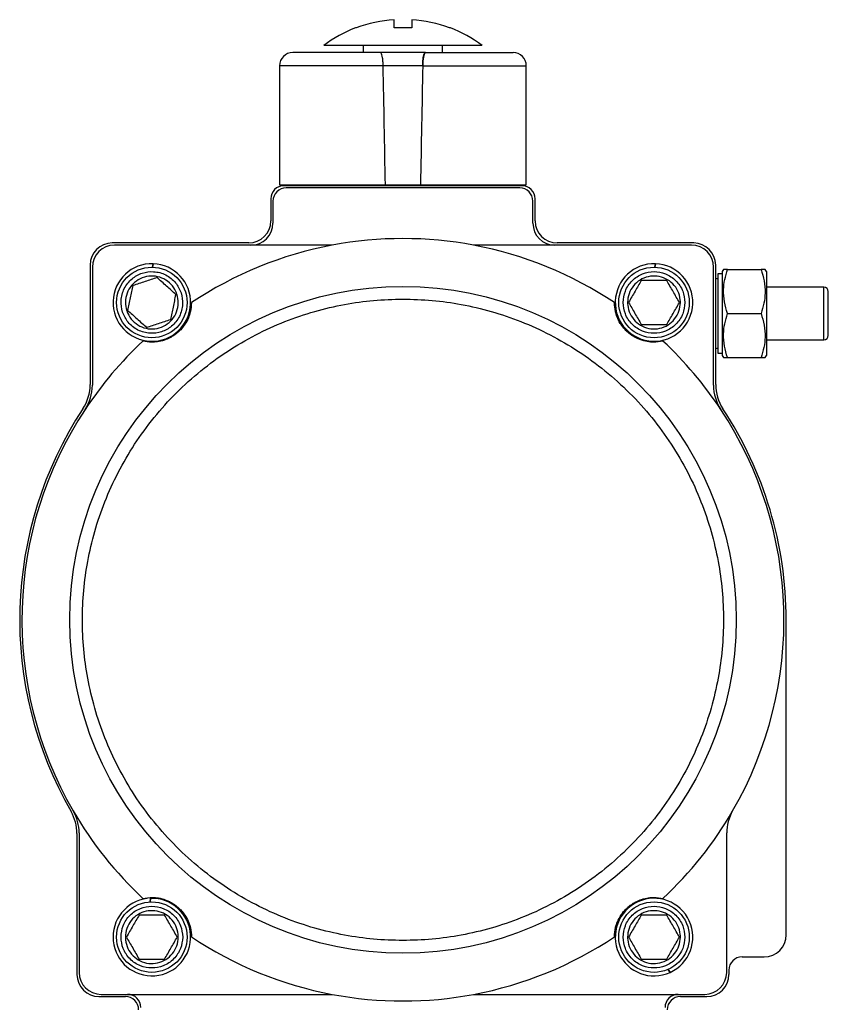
# Model space of a CAD drawing. Header units: millimetres. Extents: x 589 to 2891, y 103 to 1967.
# Tile 23 of 26: x 1306 to 1490, y 1148 to 1371. Entities that reach past the tile are written whole.
import ezdxf

# ---------------------------------------------------------------- set-up
doc = ezdxf.new("R2010")
doc.units = ezdxf.units.MM

msp = doc.modelspace()

# ---------------------------------------------------------------- linework, layer by layer
at = {"color": 7, "linetype": 'Continuous', "lineweight": 25}
for p, q in [((1403.7, 1369.41), (1403.52, 1369.41)), ((1383.94, 1365.41), (1383.94, 1364.01)), ((1401.94, 1364.01), (1401.94, 1365.41)), ((1389.94, 1364.01), (1389.94, 1363.81)), ((1395.94, 1363.81), (1395.94, 1364.01)), ((1364.94, 1360.81), (1364.94, 1333.81)), ((1397.42, 1360.81), (1388.45, 1360.81)), ((1420.94, 1333.81), (1420.94, 1360.81)), ((1364.94, 1333.81), (1388.95, 1333.81)), ((1367.94, 1333.81), (1367.94, 1333.61)), ((1388.95, 1333.81), (1396.93, 1333.81)), ((1396.93, 1333.81), (1420.94, 1333.81)), ((1417.94, 1333.61), (1417.94, 1333.81)), ((1419.94, 1333.61), (1365.94, 1333.61)), ((1419.44, 1333.11), (1366.44, 1333.11)), ((1362.94, 1330.61), (1362.94, 1325.61)), ((1363.44, 1330.11), (1363.44, 1325.11)), ((1422.44, 1325.11), (1422.44, 1330.11)), ((1422.94, 1325.61), (1422.94, 1330.61)), ((1357.94, 1320.61), (1326.94, 1320.61)), ((1458.94, 1320.61), (1427.94, 1320.61)), ((1376.9, 1320.11), (1327.44, 1320.11)), ((1458.44, 1320.11), (1408.98, 1320.11)), ((1321.94, 1315.61), (1321.94, 1288.48)), ((1322.44, 1315.11), (1322.44, 1288.33)), ((1336.1, 1315.11), (1336.24, 1315.9)), ((1336.25, 1315.9), (1336.11, 1315.11)), ((1450.1, 1315.11), (1450.24, 1315.9)), ((1450.25, 1315.9), (1450.11, 1315.11)), ((1463.44, 1288.33), (1463.44, 1315.11)), ((1463.94, 1288.48), (1463.94, 1315.61)), ((1465.73, 1314.61), (1465.44, 1314.11)), ((1465.44, 1314.11), (1465.44, 1295.11)), ((1466.62, 1314.61), (1474.26, 1314.61)), ((1475.44, 1314.11), (1475.15, 1314.61)), ((1475.44, 1314.11), (1475.44, 1304.61)), ((1465.44, 1313.61), (1464.44, 1313.61)), ((1464.44, 1313.61), (1464.44, 1304.61)), ((1488.5, 1310.61), (1475.44, 1310.61)), ((1464.44, 1304.61), (1464.44, 1295.61)), ((1466.62, 1304.61), (1474.26, 1304.61)), ((1475.44, 1304.61), (1475.44, 1295.11)), ((1475.44, 1298.61), (1488.5, 1298.61)), ((1464.44, 1295.61), (1465.44, 1295.61)), ((1465.44, 1295.11), (1465.73, 1294.61)), ((1466.62, 1294.61), (1474.26, 1294.61)), ((1475.15, 1294.61), (1475.44, 1295.11)), ((1479.94, 1163.61), (1479.94, 1235.11)), ((1318.94, 1186.6), (1318.94, 1154.61)), ((1319.44, 1186.73), (1319.44, 1155.11)), ((1466.44, 1155.11), (1466.44, 1186.73)), ((1335.54, 1171.1), (1335.62, 1171.9)), ((1335.63, 1171.9), (1335.55, 1171.1)), ((1469.94, 1158.61), (1474.94, 1158.61)), ((1453.15, 1155.78), (1453.58, 1155.1)), ((1453.59, 1155.1), (1453.16, 1155.78)), ((1466.94, 1155.61), (1466.94, 1154.61)), ((1323.94, 1149.61), (1329.94, 1149.61)), ((1324.44, 1150.11), (1376.9, 1150.11)), ((1408.98, 1150.11), (1461.44, 1150.11)), ((1455.94, 1149.61), (1461.94, 1149.61))]:
    msp.add_line(p, q, dxfattribs=at)
at = {"color": 8, "linetype": 'Continuous', "lineweight": 25}
for p, q in [((1388.45, 1360.81), (1364.94, 1360.81)), ((1397.42, 1360.81), (1420.94, 1360.81)), ((1488.5, 1298.61), (1488.5, 1310.61))]:
    msp.add_line(p, q, dxfattribs=at)
at = {"color": 7, "linetype": 'Continuous', "lineweight": 25, "flags": 128}
for points in [[(1464.44, 1312.37), (1464.27, 1312.46), (1463.94, 1312.55)], [(1463.94, 1296.67), (1464.27, 1296.76), (1464.44, 1296.84)]]:
    msp.add_lwpolyline(points, dxfattribs=at)
at = {"color": 7, "linetype": 'Continuous', "lineweight": 25}
for centre, radius in [((1335.94, 1307.11), 8), ((1449.94, 1307.11), 8), ((1392.94, 1235.11), 75.65), ((1335.94, 1163.11), 8), ((1449.94, 1163.11), 8)]:
    msp.add_circle(centre, radius, dxfattribs=at)
for centre, radius, start, end in [((1392.94, 1341.41), 29.93, 93.8311, 110.7048), ((1392.94, 1341.41), 29.93, 69.2952, 86.1689), ((1392.94, 1341.41), 30, 111.0347, 126.7829), ((1392.94, 1341.41), 30, 53.2149, 68.969), ((1367.94, 1360.81), 3, 90, 180), ((1417.94, 1360.81), 3, 0, 90), ((1365.94, 1330.61), 3, 90, 180), ((1366.44, 1330.11), 3, 90, 180), ((1419.44, 1330.11), 3, 0, 90), ((1419.94, 1330.61), 3, 0, 90), ((1357.94, 1325.61), 5, 270, 0), ((1358.44, 1325.11), 5, 270, 0), ((1427.44, 1325.11), 5, 180, 270), ((1427.94, 1325.61), 5, 180, 270), ((1326.94, 1315.61), 5, 90, 180), ((1392.94, 1235.11), 86.5, 79.3143, 100.6857), ((1458.94, 1315.61), 5, 0, 90), ((1327.44, 1315.11), 5, 90, 180), ((1392.94, 1235.11), 86.5, 100.6857, 123.7048), ((1392.94, 1235.11), 86.5, 56.2952, 79.3143), ((1458.44, 1315.11), 5, 0, 90), ((1335.94, 1307.11), 8.8, 88.0542, 87.9885), ((1449.94, 1307.11), 8.8, 88.0542, 87.9885), ((1488.5, 1309.61), 1, 360, 90), ((1392.94, 1235.11), 86.5, 133.0302, 146.5323), ((1392.94, 1235.11), 86.5, 33.4677, 46.9698), ((1488.5, 1299.61), 1, 270, 0), ((1311.94, 1288.48), 10, 326.6212, 0), ((1312.44, 1288.33), 10, 326.5323, 0), ((1473.44, 1288.33), 10, 180, 213.4677), ((1473.94, 1288.48), 10, 180, 213.3788), ((1392.94, 1235.11), 87, 146.6212, 210.0053), ((1392.94, 1235.11), 86.5, 146.5323, 210.0848), ((1392.94, 1235.11), 86.5, 329.9152, 33.4677), ((1392.94, 1235.11), 87, 0, 33.3788), ((1308.94, 1186.6), 10, 0, 30.0053), ((1392.94, 1235.11), 86.5, 210.0848, 226.9698), ((1309.44, 1186.73), 10, 0, 30.0846), ((1392.94, 1235.11), 86.5, 313.0302, 329.9152), ((1476.44, 1186.73), 10, 149.9154, 180), ((1335.94, 1163.11), 8.8, 96.9286, 91.9818), ((1449.94, 1163.11), 8.8, 294.5342, 294.4685), ((1392.94, 1235.11), 86.5, 236.2952, 259.3143), ((1392.94, 1235.11), 86.5, 280.6857, 303.7048), ((1474.94, 1163.61), 5, 270, 0), ((1469.94, 1155.61), 3, 90, 180), ((1324.44, 1155.11), 5, 180, 270), ((1461.44, 1155.11), 5, 270, 0), ((1323.94, 1154.61), 5, 180, 270), ((1461.94, 1154.61), 5, 270, 0), ((1329.94, 1146.61), 3, 0, 90), ((1330.44, 1147.11), 3, 0, 90), ((1392.94, 1235.11), 86.5, 259.3143, 280.6857), ((1455.44, 1147.11), 3, 90, 180), ((1455.94, 1146.61), 3, 90, 180)]:
    msp.add_arc(centre, radius, start, end, dxfattribs=at)
for major_axis, start_param, end_param in [((-27.57, 1604.12), 5.029946, 5.047717), ((-27.57, 1604.12), 5.029946, 5.047717), ((27.57, 1604.12), 1.235468, 1.253239), ((27.57, 1604.12), 1.235468, 1.253239)]:
    msp.add_ellipse((1392.94, 832.85), major_axis=major_axis, ratio=0.00303, start_param=start_param, end_param=end_param, dxfattribs=at)
for points, knots in [([(1390.94, 1369.41), (1390.94, 1369.87), (1390.94, 1370.81), (1390.94, 1371.12), (1390.94, 1371.27)], [0, 0, 0, 0, 0.49456, 1, 1, 1, 1]), ([(1394.94, 1371.27), (1394.94, 1371.12), (1394.94, 1370.82), (1394.94, 1369.88), (1394.94, 1369.41)], [0, 0, 0, 0, 0.49456, 1, 1, 1, 1]), ([(1382.35, 1369.41), (1382.23, 1369.41), (1382.11, 1369.41), (1382.17, 1369.41), (1382.17, 1369.41)], [0, 0, 0, 0, 0.982054, 1, 1, 1, 1]), ([(1410.88, 1365.41), (1410.88, 1365.41), (1410.88, 1365.41), (1410.28, 1365.41), (1409.2, 1365.41), (1407.63, 1365.41), (1405.66, 1365.41), (1403.32, 1365.41), (1400.69, 1365.41), (1397.83, 1365.41), (1395.21, 1365.41), (1392.56, 1365.41), (1389.9, 1365.41), (1386.95, 1365.41), (1384.17, 1365.41), (1381.64, 1365.41), (1379.43, 1365.41), (1377.6, 1365.41), (1376.21, 1365.41), (1375.31, 1365.41), (1374.91, 1365.41), (1374.98, 1365.41), (1374.99, 1365.41)], [0, 0, 0, 0, 0.036884, 0.090577, 0.14427, 0.197962, 0.251655, 0.305348, 0.35904, 0.412733, 0.466426, 0.49996, 0.553652, 0.607345, 0.661038, 0.71473, 0.768423, 0.822115, 0.875808, 0.929501, 0.983193, 1, 1, 1, 1]), ([(1387.84, 1363.81), (1386.53, 1363.81), (1383.86, 1363.81), (1380.06, 1363.81), (1376.52, 1363.81), (1373.44, 1363.81), (1370.96, 1363.81), (1369.2, 1363.81), (1368.13, 1363.81), (1368, 1363.81), (1367.94, 1363.81)], [0, 0, 0, 0, 0.118597, 0.242517, 0.370259, 0.5, 0.629741, 0.757483, 0.881403, 1, 1, 1, 1]), ([(1388.45, 1360.81), (1388.44, 1361.13), (1388.42, 1361.78), (1388.32, 1362.65), (1388.17, 1363.32), (1388.01, 1363.74), (1387.89, 1363.79), (1387.84, 1363.81)], [0, 0, 0, 0, 0.199105, 0.398026, 0.601999, 0.81731, 1, 1, 1, 1]), ([(1388.45, 1360.81), (1388.44, 1361.13), (1388.42, 1361.78), (1388.32, 1362.65), (1388.17, 1363.32), (1388.01, 1363.74), (1387.89, 1363.79), (1387.84, 1363.81)], [0, 0, 0, 0, 0.199105, 0.398026, 0.601999, 0.81731, 1, 1, 1, 1]), ([(1398.03, 1363.81), (1397.97, 1363.77), (1397.83, 1363.7), (1397.65, 1363.12), (1397.51, 1362.28), (1397.44, 1361.45), (1397.43, 1360.96), (1397.42, 1360.81)], [0, 0, 0, 0, 0.234842, 0.470016, 0.695402, 0.906562, 1, 1, 1, 1]), ([(1397.42, 1360.81), (1397.43, 1361.13), (1397.46, 1361.78), (1397.56, 1362.65), (1397.7, 1363.32), (1397.87, 1363.74), (1397.98, 1363.79), (1398.03, 1363.81)], [0, 0, 0, 0, 0.199105, 0.398026, 0.601999, 0.81731, 1, 1, 1, 1]), ([(1398.03, 1363.81), (1399.34, 1363.81), (1402.02, 1363.81), (1405.81, 1363.81), (1409.35, 1363.81), (1412.43, 1363.81), (1414.91, 1363.81), (1416.67, 1363.81), (1417.74, 1363.81), (1417.87, 1363.81), (1417.94, 1363.81)], [0, 0, 0, 0, 0.118597, 0.242517, 0.370259, 0.5, 0.629741, 0.757483, 0.881403, 1, 1, 1, 1]), ([(1329.29, 1304.92), (1329.1, 1305.79), (1328.82, 1307.12), (1329.14, 1308.94), (1329.64, 1310.29), (1330.42, 1311.5), (1331.71, 1312.81), (1333.7, 1313.92), (1335.95, 1314.21), (1337.77, 1313.92), (1339.12, 1313.4), (1340.32, 1312.62), (1341.66, 1311.35), (1342.22, 1310.1), (1342.59, 1309.3)], [0, 0, 0, 0, 0.119728, 0.18418, 0.25, 0.31582, 0.380272, 0.5, 0.619728, 0.68418, 0.75, 0.81582, 0.880272, 1, 1, 1, 1]), ([(1442.94, 1307.11), (1443.03, 1307.99), (1443.18, 1309.34), (1444.05, 1310.97), (1444.95, 1312.09), (1446.07, 1313), (1447.7, 1313.85), (1449.94, 1314.28), (1452.17, 1313.85), (1453.8, 1313), (1454.92, 1312.09), (1455.83, 1310.97), (1456.7, 1309.34), (1456.84, 1307.99), (1456.94, 1307.11)], [0, 0, 0, 0, 0.119728, 0.18418, 0.25, 0.31582, 0.380272, 0.5, 0.619728, 0.68418, 0.75, 0.81582, 0.880272, 1, 1, 1, 1]), ([(1466.62, 1304.61), (1466.36, 1305.48), (1465.84, 1307.23), (1465.65, 1309.83), (1465.93, 1312.32), (1466.39, 1313.84), (1466.62, 1314.61)], [0, 0, 0, 0, 0.264614, 0.534966, 0.765352, 1, 1, 1, 1]), ([(1466.62, 1314.61), (1466.37, 1314.61), (1465.87, 1314.61), (1465.77, 1314.61), (1465.73, 1314.61)], [0, 0, 0, 0, 0.495458, 1, 1, 1, 1]), ([(1474.26, 1314.61), (1474.51, 1313.74), (1475.04, 1311.99), (1475.23, 1309.39), (1474.95, 1306.9), (1474.49, 1305.38), (1474.26, 1304.61)], [0, 0, 0, 0, 0.264614, 0.534966, 0.765352, 1, 1, 1, 1]), ([(1475.15, 1314.61), (1475.1, 1314.61), (1475.01, 1314.61), (1474.51, 1314.61), (1474.26, 1314.61)], [0, 0, 0, 0, 0.494511, 1, 1, 1, 1]), ([(1341.64, 1308.98), (1341.79, 1308.32), (1342.08, 1307), (1341.66, 1304.97), (1340.64, 1303.2), (1339.08, 1301.86), (1337.16, 1301.12), (1335.11, 1301.05), (1333.15, 1301.67), (1331.51, 1302.89), (1330.62, 1304.21), (1330.06, 1305.66), (1329.82, 1307.23), (1330.21, 1309.24), (1331.24, 1311.02), (1332.8, 1312.36), (1334.71, 1313.1), (1336.76, 1313.17), (1338.72, 1312.55), (1340.36, 1311.32), (1341.26, 1310.01), (1341.57, 1309.18), (1341.64, 1308.98)], [0, 0, 0, 0, 0.053686, 0.107372, 0.161059, 0.214745, 0.268431, 0.322117, 0.375804, 0.42949, 0.483176, 0.5, 0.553686, 0.607372, 0.661059, 0.714745, 0.768431, 0.822117, 0.875804, 0.92949, 0.983176, 1, 1, 1, 1]), ([(1337.12, 1312.76), (1336.22, 1312.46), (1334.39, 1311.86), (1332.56, 1311.26), (1331.63, 1310.96)], [0, 0, 0, 0, 0.493346, 1, 1, 1, 1]), ([(1341.42, 1308.91), (1340.71, 1309.55), (1339.28, 1310.83), (1337.84, 1312.11), (1337.12, 1312.76)], [0, 0, 0, 0, 0.493346, 1, 1, 1, 1]), ([(1455.94, 1307.11), (1455.87, 1306.43), (1455.74, 1305.08), (1454.7, 1303.29), (1453.18, 1301.92), (1451.28, 1301.14), (1449.23, 1301.03), (1447.26, 1301.61), (1445.59, 1302.81), (1444.41, 1304.49), (1443.98, 1306.02), (1443.9, 1307.57), (1444.17, 1309.13), (1445.16, 1310.93), (1446.7, 1312.29), (1448.6, 1313.07), (1450.65, 1313.18), (1452.62, 1312.61), (1454.29, 1311.41), (1455.46, 1309.73), (1455.9, 1308.2), (1455.93, 1307.32), (1455.94, 1307.11)], [0, 0, 0, 0, 0.053686, 0.107372, 0.161059, 0.214745, 0.268431, 0.322117, 0.375804, 0.42949, 0.483176, 0.5, 0.553686, 0.607372, 0.661059, 0.714745, 0.768431, 0.822117, 0.875804, 0.92949, 0.983176, 1, 1, 1, 1]), ([(1447.05, 1312.11), (1446.58, 1311.29), (1445.61, 1309.62), (1444.65, 1307.95), (1444.16, 1307.11)], [0, 0, 0, 0, 0.493346, 1, 1, 1, 1]), ([(1452.82, 1312.11), (1451.88, 1312.11), (1449.95, 1312.11), (1448.03, 1312.11), (1447.05, 1312.11)], [0, 0, 0, 0, 0.493346, 1, 1, 1, 1]), ([(1455.71, 1307.11), (1455.24, 1307.93), (1454.27, 1309.6), (1453.31, 1311.26), (1452.82, 1312.11)], [0, 0, 0, 0, 0.493346, 1, 1, 1, 1]), ([(1342.59, 1309.3), (1342.77, 1308.43), (1343.06, 1307.1), (1342.74, 1305.28), (1342.23, 1303.93), (1341.45, 1302.72), (1340.17, 1301.4), (1338.18, 1300.3), (1335.92, 1300.01), (1334.11, 1300.3), (1332.76, 1300.81), (1331.55, 1301.6), (1330.21, 1302.87), (1329.65, 1304.11), (1329.29, 1304.92)], [0, 0, 0, 0, 0.119728, 0.18418, 0.25, 0.31582, 0.380272, 0.5, 0.619728, 0.68418, 0.75, 0.81582, 0.880272, 1, 1, 1, 1]), ([(1331.63, 1310.96), (1331.44, 1310.03), (1331.05, 1308.14), (1330.65, 1306.26), (1330.45, 1305.3)], [0, 0, 0, 0, 0.493346, 1, 1, 1, 1]), ([(1489.5, 1299.61), (1489.5, 1299.68), (1489.5, 1299.78), (1489.5, 1300.4), (1489.5, 1301.05), (1489.5, 1301.85), (1489.5, 1303.01), (1489.5, 1304.61), (1489.5, 1306.21), (1489.5, 1307.37), (1489.5, 1308.17), (1489.5, 1308.82), (1489.5, 1309.44), (1489.5, 1309.54), (1489.5, 1309.61)], [0, 0, 0, 0, 0.119728, 0.18418, 0.25, 0.31582, 0.380272, 0.5, 0.619728, 0.68418, 0.75, 0.81582, 0.880272, 1, 1, 1, 1]), ([(1392.94, 1162.34), (1390.72, 1162.4), (1386.28, 1162.51), (1379.58, 1163.48), (1372.83, 1165.05), (1366.06, 1167.36), (1359.42, 1170.38), (1353.03, 1174.11), (1346.98, 1178.52), (1341.39, 1183.56), (1336.35, 1189.15), (1331.94, 1195.2), (1328.21, 1201.59), (1325.18, 1208.23), (1322.88, 1215), (1321.3, 1221.75), (1320.37, 1228.45), (1320.07, 1235.11), (1320.37, 1241.77), (1321.3, 1248.47), (1322.88, 1255.22), (1325.18, 1261.98), (1328.21, 1268.62), (1331.94, 1275.02), (1336.35, 1281.07), (1341.39, 1286.66), (1346.98, 1291.7), (1353.03, 1296.11), (1359.42, 1299.84), (1366.06, 1302.86), (1372.83, 1305.16), (1379.58, 1306.74), (1386.28, 1307.7), (1390.72, 1307.82), (1392.94, 1307.88)], [0, 0, 0, 0, 0.029125, 0.058249, 0.088734, 0.119994, 0.151901, 0.184313, 0.217069, 0.25, 0.282931, 0.315687, 0.348099, 0.380006, 0.411266, 0.441751, 0.470875, 0.5, 0.529123, 0.558249, 0.588734, 0.619994, 0.651901, 0.684313, 0.717069, 0.75, 0.782931, 0.815687, 0.848099, 0.880006, 0.911266, 0.941751, 0.970874, 1, 1, 1, 1]), ([(1344.94, 1307.07), (1344.89, 1306.37), (1344.82, 1305.31), (1344.3, 1303.63), (1343.67, 1302.42), (1342.88, 1301.35), (1342.21, 1300.63), (1341.48, 1300), (1340.76, 1299.49), (1339.8, 1298.95), (1338.54, 1298.45), (1337.19, 1298.15), (1335.55, 1298.06), (1334.56, 1298.23), (1333.91, 1298.34)], [0, 0, 0, 0, 0.196859, 0.296742, 0.395881, 0.436266, 0.477082, 0.502015, 0.526968, 0.561239, 0.622682, 0.718686, 0.815147, 1, 1, 1, 1]), ([(1340.24, 1303.26), (1340.44, 1304.19), (1340.83, 1306.07), (1341.22, 1307.96), (1341.42, 1308.91)], [0, 0, 0, 0, 0.4933463, 1, 1, 1, 1]), ([(1392.94, 1307.88), (1395.16, 1307.82), (1399.6, 1307.7), (1406.3, 1306.74), (1413.05, 1305.16), (1419.81, 1302.86), (1426.45, 1299.84), (1432.85, 1296.11), (1438.9, 1291.7), (1444.49, 1286.66), (1449.52, 1281.07), (1453.94, 1275.02), (1457.67, 1268.62), (1460.69, 1261.98), (1462.99, 1255.22), (1464.58, 1248.47), (1465.51, 1241.77), (1465.81, 1235.11), (1465.51, 1228.45), (1464.58, 1221.75), (1462.99, 1215), (1460.69, 1208.23), (1457.67, 1201.59), (1453.94, 1195.2), (1449.52, 1189.15), (1444.49, 1183.56), (1438.9, 1178.52), (1432.85, 1174.11), (1426.45, 1170.38), (1419.81, 1167.36), (1413.05, 1165.05), (1406.3, 1163.48), (1399.6, 1162.51), (1395.16, 1162.4), (1392.94, 1162.34)], [0, 0, 0, 0, 0.0291249, 0.0582485, 0.0887343, 0.1199939, 0.1519014, 0.1843127, 0.2170687, 0.25, 0.2829312, 0.3156873, 0.3480986, 0.3800061, 0.4112657, 0.4417514, 0.4708746, 0.5, 0.5291231, 0.5582485, 0.5887343, 0.6199939, 0.6519014, 0.6843127, 0.7170688, 0.75, 0.7829312, 0.8156873, 0.8480986, 0.8800061, 0.9112657, 0.9417515, 0.970874, 1, 1, 1, 1]), ([(1451.96, 1298.34), (1451.27, 1298.22), (1450.22, 1298.05), (1448.47, 1298.17), (1447.15, 1298.51), (1445.92, 1299.03), (1445.07, 1299.52), (1444.29, 1300.08), (1443.63, 1300.67), (1442.88, 1301.48), (1442.11, 1302.59), (1441.51, 1303.83), (1441.04, 1305.41), (1440.98, 1306.41), (1440.94, 1307.07)], [0, 0, 0, 0, 0.196859, 0.296742, 0.395881, 0.436266, 0.477082, 0.502015, 0.526968, 0.561239, 0.622682, 0.718686, 0.815147, 1, 1, 1, 1]), ([(1456.94, 1307.11), (1456.84, 1306.23), (1456.7, 1304.87), (1455.83, 1303.24), (1454.92, 1302.12), (1453.8, 1301.21), (1452.17, 1300.37), (1449.94, 1299.94), (1447.7, 1300.37), (1446.07, 1301.21), (1444.95, 1302.12), (1444.05, 1303.24), (1443.18, 1304.87), (1443.03, 1306.23), (1442.94, 1307.11)], [0, 0, 0, 0, 0.119728, 0.18418, 0.25, 0.31582, 0.380272, 0.5, 0.619728, 0.68418, 0.75, 0.81582, 0.880272, 1, 1, 1, 1]), ([(1444.16, 1307.11), (1444.64, 1306.29), (1445.6, 1304.62), (1446.56, 1302.95), (1447.05, 1302.11)], [0, 0, 0, 0, 0.493346, 1, 1, 1, 1]), ([(1452.82, 1302.11), (1453.3, 1302.93), (1454.26, 1304.6), (1455.22, 1306.26), (1455.71, 1307.11)], [0, 0, 0, 0, 0.493346, 1, 1, 1, 1]), ([(1330.45, 1305.3), (1331.16, 1304.67), (1332.6, 1303.39), (1334.03, 1302.11), (1334.76, 1301.46)], [0, 0, 0, 0, 0.493346, 1, 1, 1, 1]), ([(1334.76, 1301.46), (1335.66, 1301.75), (1337.49, 1302.35), (1339.32, 1302.96), (1340.24, 1303.26)], [0, 0, 0, 0, 0.4933463, 1, 1, 1, 1]), ([(1466.62, 1294.61), (1466.36, 1295.48), (1465.84, 1297.23), (1465.65, 1299.83), (1465.93, 1302.32), (1466.39, 1303.84), (1466.62, 1304.61)], [0, 0, 0, 0, 0.2646136, 0.5349658, 0.7653524, 1, 1, 1, 1]), ([(1474.26, 1304.61), (1474.51, 1303.74), (1475.04, 1301.99), (1475.23, 1299.39), (1474.95, 1296.9), (1474.49, 1295.38), (1474.26, 1294.61)], [0, 0, 0, 0, 0.264614, 0.534966, 0.765352, 1, 1, 1, 1]), ([(1447.05, 1302.11), (1448, 1302.11), (1449.92, 1302.11), (1451.85, 1302.11), (1452.82, 1302.11)], [0, 0, 0, 0, 0.493346, 1, 1, 1, 1]), ([(1465.73, 1294.61), (1465.77, 1294.61), (1465.86, 1294.61), (1466.37, 1294.61), (1466.62, 1294.61)], [0, 0, 0, 0, 0.494511, 1, 1, 1, 1]), ([(1474.26, 1294.61), (1474.51, 1294.61), (1475.01, 1294.61), (1475.1, 1294.61), (1475.15, 1294.61)], [0, 0, 0, 0, 0.495458, 1, 1, 1, 1]), ([(1333.91, 1171.88), (1334.61, 1171.99), (1335.65, 1172.17), (1337.4, 1172.04), (1338.73, 1171.71), (1339.95, 1171.18), (1340.81, 1170.7), (1341.58, 1170.13), (1342.24, 1169.55), (1342.99, 1168.74), (1343.77, 1167.62), (1344.37, 1166.39), (1344.84, 1164.81), (1344.9, 1163.81), (1344.94, 1163.15)], [0, 0, 0, 0, 0.196859, 0.296742, 0.395881, 0.436266, 0.477082, 0.502015, 0.526968, 0.561239, 0.622682, 0.718686, 0.815147, 1, 1, 1, 1]), ([(1440.94, 1163.15), (1440.98, 1163.85), (1441.05, 1164.91), (1441.58, 1166.59), (1442.21, 1167.8), (1443, 1168.87), (1443.67, 1169.59), (1444.4, 1170.21), (1445.11, 1170.72), (1446.08, 1171.27), (1447.34, 1171.77), (1448.68, 1172.07), (1450.33, 1172.16), (1451.32, 1171.99), (1451.96, 1171.88)], [0, 0, 0, 0, 0.196859, 0.296742, 0.395881, 0.436266, 0.477082, 0.502015, 0.526968, 0.561239, 0.622682, 0.718686, 0.815147, 1, 1, 1, 1]), ([(1328.94, 1163.11), (1329.03, 1163.99), (1329.18, 1165.34), (1330.05, 1166.97), (1330.95, 1168.09), (1332.07, 1169), (1333.7, 1169.85), (1335.94, 1170.28), (1338.17, 1169.85), (1339.8, 1169), (1340.92, 1168.09), (1341.83, 1166.97), (1342.7, 1165.34), (1342.84, 1163.99), (1342.94, 1163.11)], [0, 0, 0, 0, 0.119728, 0.18418, 0.25, 0.31582, 0.380272, 0.5, 0.619728, 0.68418, 0.75, 0.81582, 0.880272, 1, 1, 1, 1]), ([(1341.94, 1163.11), (1341.87, 1162.43), (1341.74, 1161.08), (1340.7, 1159.29), (1339.18, 1157.92), (1337.28, 1157.14), (1335.23, 1157.03), (1333.26, 1157.61), (1331.59, 1158.81), (1330.41, 1160.49), (1329.98, 1162.02), (1329.9, 1163.57), (1330.17, 1165.13), (1331.16, 1166.93), (1332.7, 1168.29), (1334.6, 1169.07), (1336.65, 1169.18), (1338.62, 1168.61), (1340.29, 1167.41), (1341.46, 1165.73), (1341.9, 1164.2), (1341.93, 1163.32), (1341.94, 1163.11)], [0, 0, 0, 0, 0.053686, 0.107372, 0.161059, 0.214745, 0.268431, 0.322117, 0.375804, 0.42949, 0.483176, 0.5, 0.553686, 0.607372, 0.661059, 0.714745, 0.768431, 0.822117, 0.875804, 0.92949, 0.983176, 1, 1, 1, 1]), ([(1442.94, 1163.11), (1443.03, 1163.99), (1443.18, 1165.34), (1444.05, 1166.97), (1444.95, 1168.09), (1446.07, 1169), (1447.7, 1169.85), (1449.94, 1170.28), (1452.17, 1169.85), (1453.8, 1169), (1454.92, 1168.09), (1455.83, 1166.97), (1456.7, 1165.34), (1456.84, 1163.99), (1456.94, 1163.11)], [0, 0, 0, 0, 0.119728, 0.18418, 0.25, 0.31582, 0.380272, 0.5, 0.619728, 0.68418, 0.75, 0.81582, 0.880272, 1, 1, 1, 1]), ([(1455.94, 1163.11), (1455.87, 1162.43), (1455.74, 1161.08), (1454.7, 1159.29), (1453.18, 1157.92), (1451.28, 1157.14), (1449.23, 1157.03), (1447.26, 1157.61), (1445.59, 1158.81), (1444.41, 1160.49), (1443.98, 1162.02), (1443.9, 1163.57), (1444.17, 1165.13), (1445.16, 1166.93), (1446.7, 1168.29), (1448.6, 1169.07), (1450.65, 1169.18), (1452.62, 1168.61), (1454.29, 1167.41), (1455.46, 1165.73), (1455.9, 1164.2), (1455.93, 1163.32), (1455.94, 1163.11)], [0, 0, 0, 0, 0.053686, 0.107372, 0.161059, 0.214745, 0.268431, 0.322117, 0.375804, 0.42949, 0.483176, 0.5, 0.553686, 0.607372, 0.661059, 0.714745, 0.768431, 0.822117, 0.875804, 0.92949, 0.983176, 1, 1, 1, 1]), ([(1333.05, 1168.11), (1332.58, 1167.29), (1331.61, 1165.62), (1330.65, 1163.95), (1330.16, 1163.11)], [0, 0, 0, 0, 0.493346, 1, 1, 1, 1]), ([(1338.82, 1168.11), (1337.88, 1168.11), (1335.95, 1168.11), (1334.03, 1168.11), (1333.05, 1168.11)], [0, 0, 0, 0, 0.493346, 1, 1, 1, 1]), ([(1341.71, 1163.11), (1341.24, 1163.93), (1340.27, 1165.6), (1339.31, 1167.26), (1338.82, 1168.11)], [0, 0, 0, 0, 0.493346, 1, 1, 1, 1]), ([(1447.05, 1168.11), (1446.58, 1167.29), (1445.61, 1165.62), (1444.65, 1163.95), (1444.16, 1163.11)], [0, 0, 0, 0, 0.493346, 1, 1, 1, 1]), ([(1452.82, 1168.11), (1451.88, 1168.11), (1449.95, 1168.11), (1448.03, 1168.11), (1447.05, 1168.11)], [0, 0, 0, 0, 0.493346, 1, 1, 1, 1]), ([(1455.71, 1163.11), (1455.24, 1163.93), (1454.27, 1165.6), (1453.31, 1167.26), (1452.82, 1168.11)], [0, 0, 0, 0, 0.493346, 1, 1, 1, 1]), ([(1342.94, 1163.11), (1342.84, 1162.23), (1342.7, 1160.87), (1341.83, 1159.24), (1340.92, 1158.12), (1339.8, 1157.21), (1338.17, 1156.37), (1335.94, 1155.94), (1333.7, 1156.37), (1332.07, 1157.21), (1330.95, 1158.12), (1330.05, 1159.24), (1329.18, 1160.87), (1329.03, 1162.23), (1328.94, 1163.11)], [0, 0, 0, 0, 0.119728, 0.18418, 0.25, 0.31582, 0.380272, 0.5, 0.619728, 0.68418, 0.75, 0.81582, 0.880272, 1, 1, 1, 1]), ([(1330.16, 1163.11), (1330.64, 1162.29), (1331.6, 1160.62), (1332.56, 1158.95), (1333.05, 1158.11)], [0, 0, 0, 0, 0.493346, 1, 1, 1, 1]), ([(1338.82, 1158.11), (1339.3, 1158.93), (1340.26, 1160.6), (1341.22, 1162.26), (1341.71, 1163.11)], [0, 0, 0, 0, 0.493346, 1, 1, 1, 1]), ([(1456.94, 1163.11), (1456.84, 1162.23), (1456.7, 1160.87), (1455.83, 1159.24), (1454.92, 1158.12), (1453.8, 1157.21), (1452.17, 1156.37), (1449.94, 1155.94), (1447.7, 1156.37), (1446.07, 1157.21), (1444.95, 1158.12), (1444.05, 1159.24), (1443.18, 1160.87), (1443.03, 1162.23), (1442.94, 1163.11)], [0, 0, 0, 0, 0.119728, 0.18418, 0.25, 0.31582, 0.380272, 0.5, 0.619728, 0.68418, 0.75, 0.81582, 0.880272, 1, 1, 1, 1]), ([(1444.16, 1163.11), (1444.64, 1162.29), (1445.6, 1160.62), (1446.56, 1158.95), (1447.05, 1158.11)], [0, 0, 0, 0, 0.493346, 1, 1, 1, 1]), ([(1452.82, 1158.11), (1453.3, 1158.93), (1454.26, 1160.6), (1455.22, 1162.26), (1455.71, 1163.11)], [0, 0, 0, 0, 0.493346, 1, 1, 1, 1]), ([(1333.05, 1158.11), (1334, 1158.11), (1335.92, 1158.11), (1337.85, 1158.11), (1338.82, 1158.11)], [0, 0, 0, 0, 0.493346, 1, 1, 1, 1]), ([(1447.05, 1158.11), (1448, 1158.11), (1449.92, 1158.11), (1451.85, 1158.11), (1452.82, 1158.11)], [0, 0, 0, 0, 0.4933463, 1, 1, 1, 1])]:
    msp.add_open_spline(points, degree=3, knots=knots, dxfattribs=at)
for points in [[(1394.94, 1369.41), (1394.27, 1369.41), (1392.94, 1369.41), (1391.6, 1369.41), (1390.94, 1369.41)], [(1398.03, 1363.81), (1396.33, 1363.81), (1392.94, 1363.81), (1389.54, 1363.81), (1387.84, 1363.81)]]:
    msp.add_open_spline(points, degree=3, dxfattribs=at)

doc.saveas('drawing.dxf')
